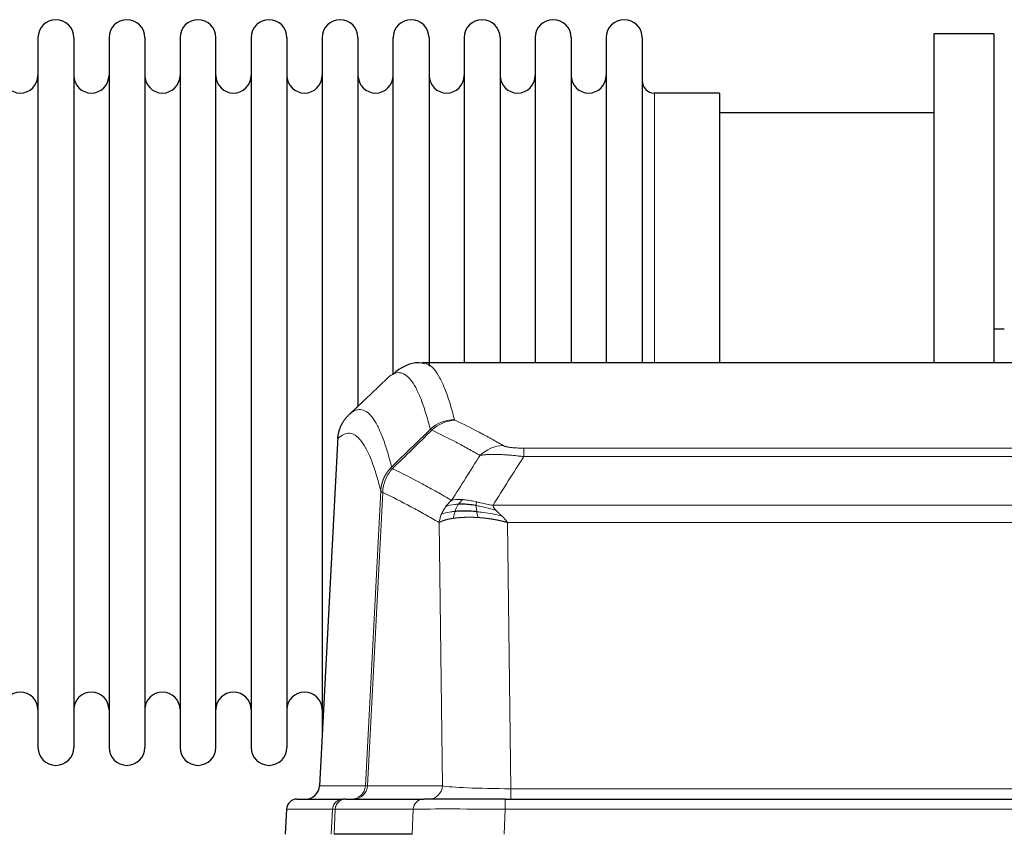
# Model space of a CAD drawing. Header units: inches. Extents: x 0 to 20790, y -12 to 14700.
# Tile 109 of 191: x 4816 to 5096, y 11969 to 12201. Entities that reach past the tile are written whole.
import ezdxf

# ---------------------------------------------------------------- set-up
doc = ezdxf.new("R2010")
doc.units = ezdxf.units.IN
doc.layers.add('1', color=7, linetype='Continuous', true_color=0xffffff)

msp = doc.modelspace()

# ---------------------------------------------------------------- linework, layer by layer
at = {"layer": '1', "color": 2, "linetype": 'Continuous', "lineweight": 25}
for p, q in [((4820.747, 12195.477), (4820.747, 11993.677)), ((4830.947, 12195.477), (4830.947, 11993.677)), ((4840.947, 12195.477), (4840.947, 11993.677)), ((4851.147, 12195.477), (4851.147, 11993.677)), ((4861.147, 12195.477), (4861.147, 11993.677)), ((4871.347, 11993.677), (4871.347, 12195.477)), ((4881.347, 12195.477), (4881.347, 11993.677)), ((4891.547, 12195.477), (4891.547, 11993.677)), ((4901.547, 12195.477), (4901.547, 12094.577)), ((4911.747, 12195.477), (4911.747, 12094.577)), ((4921.747, 12099.805), (4921.747, 12195.477)), ((4931.947, 12195.477), (4931.947, 12102.069)), ((4941.947, 12195.477), (4941.947, 12102.978)), ((4952.147, 12195.477), (4952.147, 12102.978)), ((4962.147, 12195.477), (4962.147, 12102.978)), ((4972.347, 12195.477), (4972.347, 12102.978)), ((4982.347, 12195.477), (4982.347, 12102.978)), ((4992.547, 12195.477), (4992.547, 12102.978)), ((5075.547, 12196.577), (5075.547, 12102.98)), ((5092.547, 12196.577), (5075.547, 12196.577)), ((5092.547, 12196.577), (5092.547, 12102.98)), ((5014.547, 12179.727), (4996.047, 12179.727)), ((5014.547, 12179.727), (5014.547, 12102.974)), ((5075.547, 12174.077), (5014.541, 12174.077)), ((5095.542, 12112.6), (5092.512, 12112.6)), ((5192.98, 12102.972), (4930.112, 12102.972)), ((4901.547, 12094.577), (4901.547, 11997.356)), ((4911.747, 12094.577), (4911.747, 12090.626)), ((4906.045, 12081.952), (4900.77, 11982.76)), ((4894.399, 11978.972), (4907.51, 11978.972)), ((4908.207, 11978.972), (4907.51, 11978.972)), ((4908.207, 11978.972), (4930.381, 11978.972)), ((4953.636, 11978.972), (4930.381, 11978.972)), ((4953.636, 11978.972), (5169.457, 11978.972)), ((4891.389, 11976.132), (4891.008, 11968.972)), ((4927.181, 11968.972), (4904.927, 11968.972))]:
    msp.add_line(p, q, dxfattribs=at)
at = {"layer": '1', "color": 110, "linetype": 'Continuous', "lineweight": 13}
for p, q in [((4996.047, 12179.727), (4996.047, 12102.974)), ((4906.031, 12081.458), (4900.783, 11982.763)), ((4958.875, 12078.765), (5164.218, 12078.765)), ((4958.875, 12076.349), (4958.875, 12078.765)), ((5164.218, 12076.349), (4958.875, 12076.349)), ((4913.849, 11982.763), (4918.226, 12066.632)), ((4918.782, 12066.155), (4914.43, 11982.763)), ((4950.144, 12062.519), (5172.949, 12062.519)), ((4935.782, 11982.763), (4934.824, 12057.61)), ((5168.836, 12057.62), (4954.257, 12057.62)), ((4954.257, 12057.62), (4955.225, 11981.937)), ((4900.783, 11982.763), (4913.849, 11982.763)), ((4914.43, 11982.763), (4935.782, 11982.763)), ((4955.225, 11981.937), (5167.868, 11981.937)), ((4955.225, 11978.972), (4955.225, 11981.937)), ((4953.636, 11976.129), (4953.636, 11978.972)), ((4891.405, 11976.129), (4891.024, 11968.972)), ((4904.516, 11976.129), (4891.405, 11976.129)), ((4904.142, 11968.972), (4904.516, 11976.129)), ((4905.3, 11976.129), (4904.927, 11968.972)), ((4927.474, 11976.129), (4905.3, 11976.129)), ((4927.181, 11968.972), (4927.474, 11976.129)), ((4953.636, 11976.129), (4953.343, 11968.972)), ((5169.457, 11976.129), (4953.636, 11976.129))]:
    msp.add_line(p, q, dxfattribs=at)
at = {"layer": '1', "color": 2, "linetype": 'Continuous', "lineweight": 25}
for centre, radius, start, end in [((4825.847, 12195.477), 5.1, 0, 180), ((4846.047, 12195.477), 5.1, 0, 180), ((4866.247, 12195.477), 5.1, 0, 180), ((4886.447, 12195.477), 5.1, 0, 180), ((4906.647, 12195.477), 5.1, 0, 180), ((4926.847, 12195.477), 5.1, 0, 180), ((4947.047, 12195.477), 5.1, 0, 180), ((4967.247, 12195.477), 5.1, 0, 180), ((4987.447, 12195.477), 5.1, 0, 180), ((4815.747, 12184.727), 5, 180, 0), ((4835.947, 12184.727), 5, 180, 0), ((4856.147, 12184.727), 5, 180, 0), ((4876.347, 12184.727), 5, 180, 0), ((4896.547, 12184.727), 5, 180, 0), ((4916.747, 12184.727), 5, 180, 0), ((4936.947, 12184.727), 5, 180, 0), ((4957.147, 12184.727), 5, 180, 0), ((4977.347, 12184.727), 5, 180, 0), ((4996.047, 12183.227), 3.5, 180, 270), ((4815.747, 12004.427), 5, 0, 180), ((4835.947, 12004.427), 5, 0, 180), ((4856.147, 12004.427), 5, 0, 180), ((4876.347, 12004.427), 5, 0, 180), ((4896.547, 12004.427), 5, 0, 180), ((4825.847, 11993.677), 5.1, 180, 0), ((4846.047, 11993.677), 5.1, 180, 0), ((4866.247, 11993.677), 5.1, 180, 0), ((4886.447, 11993.677), 5.1, 180, 0)]:
    msp.add_arc(centre, radius, start, end, dxfattribs=at)
at = {"layer": '1', "color": 110, "linetype": 'Continuous', "lineweight": 13}
for centre, major_axis, ratio, start_param, end_param in [((4939.179, 12076.916), (-9.695, -2.45), 0.9931439, 4.4664808, 5.2238901), ((4939.367, 12076.755), (-4.281, -9.037), 0.9659395, 3.5975691, 4.3432065), ((4953.028, 12069.609), (-4.97, -8.677), 0.9635717, 3.6779385, 4.4208965), ((4909.857, 11982.972), (0, 4), 0.9993908, 3.1415927, 4.6600291), ((4910.554, 11982.972), (0, 4), 0.9702957, 3.1415927, 4.6600291), ((4933.875, 11982.972), (20.038, 0.208), 0.001459, 3.176361, 3.3855124), ((4931.906, 11982.972), (0, 4), 0.9702957, 3.1415927, 4.6600291), ((4955.145, 11982.972), (-20.002, 0.052), 0.0517476, 0.2535919, 1.5749043), ((4907.51, 11975.972), (0, 3), 0.9993908, 0, 1.5184364), ((4908.207, 11975.972), (0, 3), 0.9702957, 0, 1.5184364), ((4930.381, 11975.972), (0, 3), 0.9702957, 0, 1.5184364), ((4931.528, 11975.972), (-27.029, 0.156), 0.000812, 6.0391365, 6.248288), ((4953.688, 11975.972), (-27.018, 0.123), 0.0058026, 4.7143189, 6.0386286)]:
    msp.add_ellipse(centre, major_axis=major_axis, ratio=ratio, start_param=start_param, end_param=end_param, dxfattribs=at)
at = {"layer": '1', "color": 2, "linetype": 'Continuous', "lineweight": 25}
for centre, major_axis, start_param, end_param in [((4896.791, 11982.972), (0, 4), 3.1415927, 4.6600291), ((4894.399, 11975.972), (0, 3), 0, 1.5184364)]:
    msp.add_ellipse(centre, major_axis=major_axis, ratio=0.9993908, start_param=start_param, end_param=end_param, dxfattribs=at)
for points, knots in [([(4930.67, 12102.78), (4930.409, 12102.856), (4927.878, 12103.507), (4924.087, 12101.758), (4922.203, 12100.249), (4921.734, 12099.731)], [0, 0, 0, 0, 0.0751829, 0.7405349, 1, 1, 1, 1]), ([(4906.031, 12081.458), (4906.06, 12082.09), (4906.15, 12082.718), (4906.373, 12083.636), (4906.462, 12083.939), (4906.668, 12084.533), (4906.785, 12084.825), (4907.046, 12085.396), (4907.191, 12085.675), (4907.505, 12086.218), (4907.675, 12086.482), (4908.039, 12086.991), (4908.233, 12087.237), (4908.643, 12087.709), (4908.86, 12087.934), (4909.086, 12088.149)], [0, 0, 0, 0, 0.25, 0.25, 0.375, 0.375, 0.5, 0.5, 0.625, 0.625, 0.75, 0.75, 0.875, 0.875, 1, 1, 1, 1]), ([(4945.376, 12062.429), (4945.147, 12062.468), (4944.92, 12062.505), (4944.018, 12062.64), (4943.359, 12062.719), (4942.089, 12062.822), (4941.479, 12062.848), (4940.707, 12062.845), (4940.518, 12062.842), (4940.332, 12062.835)], [0, 0, 0, 0, 0.125, 0.125, 0.5, 0.5, 0.875, 0.875, 1, 1, 1, 1]), ([(4945.544, 12060.687), (4945.255, 12060.714), (4944.969, 12060.738), (4943.835, 12060.821), (4943.012, 12060.856), (4941.447, 12060.874), (4940.706, 12060.858), (4939.787, 12060.806), (4939.564, 12060.79), (4939.346, 12060.772)], [0, 0, 0, 0, 0.125, 0.125, 0.5, 0.5, 0.875, 0.875, 1, 1, 1, 1])]:
    msp.add_open_spline(points, degree=3, knots=knots, dxfattribs=at)
at = {"layer": '1', "color": 110, "linetype": 'Continuous', "lineweight": 13}
for points, knots in [([(4930.199, 12102.972), (4930.293, 12102.972), (4930.916, 12102.943), (4931.529, 12102.719), (4932.3, 12102.222), (4932.682, 12101.92), (4933.061, 12101.539), (4933.312, 12101.268), (4933.437, 12101.123), (4934.061, 12100.356), (4934.552, 12099.602), (4935.277, 12098.258), (4935.517, 12097.775), (4935.993, 12096.739), (4936.229, 12096.186), (4936.931, 12094.421), (4937.852, 12091.787), (4938.742, 12088.59), (4939.179, 12086.851)], [0, 0, 0, 0, 0.0285367, 0.1904473, 0.1904473, 0.2714026, 0.3118802, 0.3118802, 0.3523578, 0.3523578, 0.5142684, 0.5142684, 0.5952236, 0.5952236, 0.6761789, 0.6761789, 0.8380895, 1, 1, 1, 1]), ([(4932.312, 12084.113), (4931.874, 12085.85), (4930.982, 12089.044), (4930.06, 12091.676), (4929.357, 12093.44), (4929.121, 12093.993), (4928.645, 12095.028), (4928.404, 12095.511), (4927.678, 12096.854), (4927.186, 12097.608), (4926.562, 12098.375), (4926.437, 12098.52), (4926.185, 12098.791), (4925.806, 12099.172), (4925.423, 12099.474), (4924.651, 12099.971), (4923.608, 12100.353), (4921.998, 12100.082), (4920.896, 12099.338), (4920.338, 12098.826)], [0, 0, 0, 0, 0.125, 0.25, 0.25, 0.3125, 0.3125, 0.375, 0.375, 0.5, 0.5, 0.53125, 0.53125, 0.5625, 0.625, 0.625, 0.75, 0.875, 1, 1, 1, 1]), ([(4909.086, 12088.149), (4909.657, 12088.703), (4910.785, 12089.517), (4912.43, 12089.862), (4913.497, 12089.508), (4914.285, 12089.024), (4914.676, 12088.727), (4915.128, 12088.284), (4915.32, 12088.074), (4915.448, 12087.929), (4915.512, 12087.855), (4915.831, 12087.47), (4916.211, 12086.954), (4916.648, 12086.256), (4916.835, 12085.937), (4916.959, 12085.719), (4917.021, 12085.608), (4917.577, 12084.587), (4918.55, 12082.482), (4919.961, 12078.45), (4920.869, 12075.179), (4921.315, 12073.398)], [0, 0, 0, 0, 0.125, 0.25, 0.375, 0.375, 0.4375, 0.46875, 0.484375, 0.484375, 0.5, 0.5, 0.5625, 0.59375, 0.609375, 0.609375, 0.625, 0.625, 0.75, 0.875, 1, 1, 1, 1]), ([(4939.367, 12086.69), (4939.311, 12086.716), (4939.268, 12086.743), (4939.205, 12086.797), (4939.186, 12086.824), (4939.179, 12086.851)], [0, 0, 0, 0, 0.5, 0.5, 1, 1, 1, 1]), ([(4939.367, 12086.69), (4941.652, 12085.603), (4943.934, 12084.461), (4947.349, 12082.668), (4948.486, 12082.056), (4950.759, 12080.806), (4951.894, 12080.167), (4953.028, 12079.515)], [0, 0, 0, 0, 0.5, 0.5, 0.75, 0.75, 1, 1, 1, 1]), ([(4918.226, 12066.632), (4917.781, 12068.411), (4916.875, 12071.679), (4915.468, 12075.711), (4914.498, 12077.819), (4913.944, 12078.842), (4913.882, 12078.953), (4913.758, 12079.171), (4913.572, 12079.492), (4913.135, 12080.192), (4912.757, 12080.71), (4912.439, 12081.096), (4912.375, 12081.171), (4912.247, 12081.317), (4912.056, 12081.528), (4911.605, 12081.974), (4911.215, 12082.274), (4910.429, 12082.765), (4909.366, 12083.129), (4907.725, 12082.803), (4906.6, 12082.004), (4906.031, 12081.458)], [0, 0, 0, 0, 0.125, 0.25, 0.375, 0.375, 0.390625, 0.390625, 0.40625, 0.4375, 0.5, 0.5, 0.515625, 0.515625, 0.53125, 0.5625, 0.625, 0.625, 0.75, 0.875, 1, 1, 1, 1]), ([(4946.448, 12076.69), (4945.313, 12077.343), (4944.176, 12077.982), (4941.901, 12079.233), (4940.762, 12079.846), (4937.343, 12081.641), (4935.059, 12082.784), (4932.771, 12083.873)], [0, 0, 0, 0, 0.25, 0.25, 0.5, 0.5, 1, 1, 1, 1]), ([(4958.875, 12078.765), (4958.693, 12078.765), (4958.51, 12078.766), (4958.146, 12078.771), (4957.967, 12078.774), (4957.611, 12078.783), (4957.436, 12078.789), (4957.089, 12078.803), (4956.918, 12078.811), (4956.707, 12078.823), (4956.665, 12078.826), (4956.581, 12078.831), (4956.457, 12078.839), (4956.335, 12078.847), (4956.097, 12078.865), (4955.789, 12078.891), (4955.502, 12078.922), (4955.329, 12078.942), (4955.294, 12078.946), (4955.226, 12078.954), (4955.193, 12078.959), (4955.092, 12078.972), (4955.028, 12078.98), (4954.838, 12079.007), (4954.719, 12079.026), (4954.492, 12079.065), (4954.385, 12079.085), (4954.182, 12079.126), (4954.087, 12079.147), (4953.974, 12079.174), (4953.951, 12079.179), (4953.907, 12079.19), (4953.886, 12079.196), (4953.822, 12079.213), (4953.781, 12079.224), (4953.662, 12079.257), (4953.589, 12079.28), (4953.452, 12079.326), (4953.388, 12079.349), (4953.212, 12079.419), (4953.112, 12079.467), (4953.028, 12079.515)], [0, 0, 0, 0, 0.0625, 0.0625, 0.125, 0.125, 0.1875, 0.1875, 0.25, 0.25, 0.265625, 0.265625, 0.28125, 0.3125, 0.3125, 0.375, 0.4375, 0.4375, 0.453125, 0.453125, 0.46875, 0.46875, 0.5, 0.5, 0.5625, 0.5625, 0.625, 0.625, 0.6875, 0.6875, 0.703125, 0.703125, 0.71875, 0.71875, 0.75, 0.75, 0.8125, 0.8125, 0.875, 0.875, 1, 1, 1, 1]), ([(4958.875, 12076.349), (4958.54, 12076.392), (4958.207, 12076.433), (4957.544, 12076.511), (4957.216, 12076.548), (4956.24, 12076.652), (4955.602, 12076.713), (4954.9, 12076.771), (4954.822, 12076.777), (4954.666, 12076.789), (4954.589, 12076.796), (4954.357, 12076.813), (4954.204, 12076.824), (4953.75, 12076.856), (4953.155, 12076.894), (4952.582, 12076.921), (4952.161, 12076.939), (4951.952, 12076.947), (4951.747, 12076.953), (4951.611, 12076.957), (4951.543, 12076.959), (4950.937, 12076.974), (4950.429, 12076.978), (4949.71, 12076.97), (4949.478, 12076.965), (4949.139, 12076.954), (4949.028, 12076.95), (4948.81, 12076.94), (4948.702, 12076.935), (4948.175, 12076.905), (4947.787, 12076.873), (4947.072, 12076.793), (4946.745, 12076.745), (4946.448, 12076.69)], [0, 0, 0, 0, 0.0625, 0.0625, 0.125, 0.125, 0.25, 0.25, 0.265625, 0.265625, 0.28125, 0.28125, 0.3125, 0.3125, 0.375, 0.4375, 0.4375, 0.46875, 0.484375, 0.484375, 0.5, 0.5, 0.625, 0.625, 0.6875, 0.6875, 0.71875, 0.71875, 0.75, 0.75, 0.875, 0.875, 1, 1, 1, 1]), ([(4918.226, 12066.632), (4918.227, 12066.649), (4918.228, 12066.682), (4918.232, 12066.733), (4918.235, 12066.784), (4918.238, 12066.834), (4918.242, 12066.885), (4918.246, 12066.936), (4918.251, 12066.986), (4918.255, 12067.037), (4918.26, 12067.088), (4918.265, 12067.138), (4918.27, 12067.189), (4918.276, 12067.239), (4918.282, 12067.29), (4918.288, 12067.34), (4918.294, 12067.39), (4918.301, 12067.441), (4918.308, 12067.491), (4918.315, 12067.541), (4918.322, 12067.592), (4918.33, 12067.642), (4918.338, 12067.692), (4918.346, 12067.742), (4918.354, 12067.792), (4918.363, 12067.842), (4918.372, 12067.892), (4918.381, 12067.942), (4918.39, 12067.992), (4918.4, 12068.042), (4918.41, 12068.092), (4918.42, 12068.142), (4918.43, 12068.191), (4918.441, 12068.241), (4918.452, 12068.291), (4918.463, 12068.34), (4918.474, 12068.39), (4918.486, 12068.439), (4918.498, 12068.488), (4918.51, 12068.538), (4918.522, 12068.587), (4918.535, 12068.636), (4918.548, 12068.685), (4918.561, 12068.734), (4918.574, 12068.783), (4918.588, 12068.832), (4918.602, 12068.881), (4918.616, 12068.93), (4918.63, 12068.979), (4918.645, 12069.027), (4918.659, 12069.076), (4918.674, 12069.124), (4918.69, 12069.173), (4918.705, 12069.221), (4918.721, 12069.269), (4918.737, 12069.318), (4918.753, 12069.366), (4918.77, 12069.414), (4918.787, 12069.462), (4918.804, 12069.51), (4918.821, 12069.557), (4918.838, 12069.605), (4918.856, 12069.653), (4918.874, 12069.7), (4918.892, 12069.748), (4918.911, 12069.795), (4918.929, 12069.842), (4918.948, 12069.889), (4918.967, 12069.936), (4918.987, 12069.983), (4919.006, 12070.03), (4919.026, 12070.077), (4919.046, 12070.123), (4919.067, 12070.17), (4919.087, 12070.216), (4919.108, 12070.263), (4919.135, 12070.322), (4919.169, 12070.395), (4919.21, 12070.481), (4919.251, 12070.567), (4919.294, 12070.652), (4919.337, 12070.737), (4919.381, 12070.821), (4919.426, 12070.905), (4919.471, 12070.989), (4919.518, 12071.072), (4919.565, 12071.155), (4919.613, 12071.237), (4919.661, 12071.319), (4919.711, 12071.4), (4919.761, 12071.481), (4919.812, 12071.562), (4919.864, 12071.642), (4919.916, 12071.721), (4919.969, 12071.8), (4920.023, 12071.878), (4920.078, 12071.956), (4920.133, 12072.034), (4920.189, 12072.111), (4920.246, 12072.187), (4920.303, 12072.263), (4920.362, 12072.338), (4920.421, 12072.413), (4920.48, 12072.487), (4920.54, 12072.561), (4920.601, 12072.634), (4920.663, 12072.706), (4920.725, 12072.778), (4920.788, 12072.849), (4920.852, 12072.92), (4920.916, 12072.99), (4920.981, 12073.06), (4921.047, 12073.128), (4921.113, 12073.197), (4921.18, 12073.264), (4921.247, 12073.331), (4921.292, 12073.376), (4921.315, 12073.398)], [0, 0, 0, 0, 0.0066687, 0.0133374, 0.0200061, 0.0266746, 0.0333432, 0.0400116, 0.0466801, 0.0533484, 0.0600168, 0.066685, 0.0733532, 0.0800214, 0.0866895, 0.0933575, 0.1000255, 0.1066935, 0.1133614, 0.1200292, 0.126697, 0.1333647, 0.1400324, 0.1467001, 0.1533676, 0.1600352, 0.1667026, 0.1733701, 0.1800374, 0.1867047, 0.193372, 0.2000392, 0.2067064, 0.2133735, 0.2200405, 0.2267075, 0.2333745, 0.2400414, 0.2467082, 0.253375, 0.2600418, 0.2667085, 0.2733751, 0.2800417, 0.2867082, 0.2933747, 0.3000412, 0.3067075, 0.3133739, 0.3200401, 0.3267064, 0.3333725, 0.3400387, 0.3467047, 0.3533708, 0.3600367, 0.3667026, 0.3733685, 0.3800343, 0.3867001, 0.3933658, 0.4000315, 0.4066971, 0.4133626, 0.4200281, 0.4266936, 0.433359, 0.4400243, 0.4466896, 0.4533549, 0.4600201, 0.4666852, 0.4733503, 0.4800154, 0.4866804, 0.4933453, 0.5000102, 0.5125098, 0.5250093, 0.5375088, 0.5500082, 0.5625077, 0.5750071, 0.5875066, 0.600006, 0.6125054, 0.6250049, 0.6375043, 0.6500037, 0.6625032, 0.6750026, 0.6875021, 0.7000016, 0.7125011, 0.7250006, 0.7375001, 0.7499997, 0.7624993, 0.7749989, 0.7874985, 0.7999982, 0.812498, 0.8249977, 0.8374975, 0.8499974, 0.8624973, 0.8749972, 0.8874972, 0.8999973, 0.9124974, 0.9249976, 0.9374978, 0.9499981, 0.9624985, 0.9749989, 0.9874994, 1, 1, 1, 1]), ([(4918.782, 12066.155), (4918.803, 12066.786), (4918.881, 12067.414), (4919.145, 12068.642), (4919.33, 12069.243), (4919.802, 12070.395), (4920.087, 12070.947), (4920.746, 12071.985), (4921.118, 12072.47), (4921.527, 12072.914)], [0, 0, 0, 0, 0.25, 0.25, 0.5, 0.5, 0.75, 0.75, 1, 1, 1, 1]), ([(4921.527, 12072.914), (4921.452, 12073.003), (4921.41, 12073.1), (4921.352, 12073.273), (4921.336, 12073.349), (4921.315, 12073.398)], [0, 0, 0, 0, 0.5, 0.5, 1, 1, 1, 1]), ([(4921.527, 12072.914), (4924.349, 12071.576), (4927.165, 12070.155), (4931.379, 12067.9), (4932.781, 12067.128), (4935.584, 12065.543), (4936.983, 12064.73), (4938.381, 12063.896)], [0, 0, 0, 0, 0.5, 0.5, 0.75, 0.75, 1, 1, 1, 1]), ([(4918.782, 12066.155), (4918.777, 12066.158), (4918.767, 12066.165), (4918.752, 12066.174), (4918.736, 12066.184), (4918.721, 12066.194), (4918.706, 12066.204), (4918.691, 12066.213), (4918.675, 12066.223), (4918.66, 12066.233), (4918.644, 12066.243), (4918.629, 12066.253), (4918.614, 12066.263), (4918.598, 12066.273), (4918.583, 12066.283), (4918.568, 12066.293), (4918.553, 12066.303), (4918.538, 12066.313), (4918.523, 12066.323), (4918.508, 12066.333), (4918.493, 12066.343), (4918.479, 12066.354), (4918.465, 12066.364), (4918.451, 12066.374), (4918.437, 12066.384), (4918.423, 12066.394), (4918.41, 12066.405), (4918.389, 12066.421), (4918.363, 12066.443), (4918.335, 12066.469), (4918.311, 12066.493), (4918.292, 12066.515), (4918.276, 12066.535), (4918.263, 12066.553), (4918.253, 12066.569), (4918.245, 12066.583), (4918.239, 12066.596), (4918.235, 12066.606), (4918.231, 12066.615), (4918.229, 12066.622), (4918.227, 12066.627), (4918.226, 12066.63), (4918.226, 12066.631), (4918.226, 12066.632)], [0, 0, 0, 0, 0.0155037, 0.0313049, 0.0474035, 0.0637997, 0.0804935, 0.097485, 0.1147743, 0.1323613, 0.1502462, 0.1684289, 0.1869096, 0.2056883, 0.224765, 0.2441397, 0.2638126, 0.2837835, 0.3040527, 0.32462, 0.3454856, 0.3666494, 0.3881116, 0.409872, 0.4319308, 0.454288, 0.4769435, 0.4998975, 0.5635611, 0.6228928, 0.6778927, 0.7285606, 0.7748966, 0.8169007, 0.8545729, 0.8879131, 0.9169214, 0.9415977, 0.9619421, 0.9779545, 0.989635, 0.9969835, 1, 1, 1, 1]), ([(4934.824, 12057.61), (4933.494, 12058.396), (4932.161, 12059.164), (4929.494, 12060.663), (4928.158, 12061.394), (4924.147, 12063.53), (4921.468, 12064.88), (4918.782, 12066.155)], [0, 0, 0, 0, 0.25, 0.25, 0.5, 0.5, 1, 1, 1, 1]), ([(4936.674, 12062.089), (4936.92, 12062.42), (4937.186, 12062.737), (4937.757, 12063.341), (4938.06, 12063.627), (4938.381, 12063.896)], [0, 0, 0, 0, 0.5, 0.5, 1, 1, 1, 1]), ([(4940.332, 12062.835), (4939.961, 12062.822), (4939.604, 12062.796), (4938.243, 12062.645), (4937.373, 12062.42), (4936.674, 12062.089)], [0, 0, 0, 0, 0.25, 0.25, 1, 1, 1, 1]), ([(4941.556, 12064.157), (4941.258, 12064.183), (4940.967, 12064.199), (4939.84, 12064.214), (4939.074, 12064.121), (4938.381, 12063.896)], [0, 0, 0, 0, 0.25, 0.25, 1, 1, 1, 1]), ([(4939.346, 12060.772), (4939.377, 12060.863), (4939.409, 12060.954), (4939.544, 12061.318), (4939.657, 12061.59), (4939.906, 12062.115), (4940.043, 12062.368), (4940.234, 12062.683), (4940.283, 12062.76), (4940.332, 12062.835)], [0, 0, 0, 0, 0.125, 0.125, 0.5, 0.5, 0.875, 0.875, 1, 1, 1, 1]), ([(4940.332, 12062.835), (4940.431, 12062.985), (4940.532, 12063.127), (4940.789, 12063.455), (4940.946, 12063.629), (4941.257, 12063.93), (4941.41, 12064.056), (4941.556, 12064.157)], [0, 0, 0, 0, 0.25, 0.25, 0.625, 0.625, 1, 1, 1, 1]), ([(4945.526, 12063.462), (4945.346, 12063.502), (4945.167, 12063.541), (4944.46, 12063.695), (4943.945, 12063.802), (4942.951, 12063.983), (4942.472, 12064.058), (4941.857, 12064.129), (4941.706, 12064.145), (4941.556, 12064.157)], [0, 0, 0, 0, 0.125, 0.125, 0.5, 0.5, 0.875, 0.875, 1, 1, 1, 1]), ([(4945.376, 12062.429), (4945.374, 12062.553), (4945.376, 12062.669), (4945.389, 12062.934), (4945.405, 12063.071), (4945.453, 12063.301), (4945.485, 12063.393), (4945.526, 12063.462)], [0, 0, 0, 0, 0.25, 0.25, 0.625, 0.625, 1, 1, 1, 1]), ([(4951.014, 12061.075), (4949.604, 12061.497), (4948.167, 12061.873), (4946.297, 12062.263), (4945.833, 12062.351), (4945.376, 12062.429)], [0, 0, 0, 0, 0.75, 0.75, 1, 1, 1, 1]), ([(4945.544, 12060.687), (4945.532, 12060.765), (4945.52, 12060.842), (4945.476, 12061.152), (4945.447, 12061.384), (4945.403, 12061.828), (4945.388, 12062.041), (4945.378, 12062.303), (4945.376, 12062.367), (4945.376, 12062.429)], [0, 0, 0, 0, 0.125, 0.125, 0.5, 0.5, 0.875, 0.875, 1, 1, 1, 1]), ([(4950.144, 12062.519), (4948.923, 12062.707), (4947.747, 12062.964), (4946.253, 12063.299), (4945.886, 12063.382), (4945.526, 12063.462)], [0, 0, 0, 0, 0.75, 0.75, 1, 1, 1, 1]), ([(4951.014, 12061.075), (4950.896, 12061.202), (4950.786, 12061.328), (4950.537, 12061.637), (4950.412, 12061.819), (4950.226, 12062.175), (4950.165, 12062.349), (4950.144, 12062.519)], [0, 0, 0, 0, 0.25, 0.25, 0.625, 0.625, 1, 1, 1, 1]), ([(4934.824, 12057.61), (4934.882, 12058.007), (4934.964, 12058.402), (4935.177, 12059.184), (4935.309, 12059.57), (4935.464, 12059.949)], [0, 0, 0, 0, 0.5, 0.5, 1, 1, 1, 1]), ([(4935.464, 12059.949), (4935.62, 12060.324), (4935.8, 12060.692), (4936.204, 12061.408), (4936.429, 12061.755), (4936.674, 12062.089)], [0, 0, 0, 0, 0.5, 0.5, 1, 1, 1, 1]), ([(4939.346, 12060.772), (4938.911, 12060.736), (4938.501, 12060.691), (4936.972, 12060.474), (4936.076, 12060.234), (4935.464, 12059.949)], [0, 0, 0, 0, 0.25, 0.25, 1, 1, 1, 1]), ([(4938.856, 12058.811), (4938.892, 12059.011), (4938.935, 12059.235), (4939.04, 12059.714), (4939.102, 12059.97), (4939.228, 12060.411), (4939.285, 12060.591), (4939.346, 12060.772)], [0, 0, 0, 0, 0.375, 0.375, 0.75, 0.75, 1, 1, 1, 1]), ([(4945.859, 12059.037), (4945.826, 12059.199), (4945.786, 12059.385), (4945.704, 12059.787), (4945.662, 12060.004), (4945.594, 12060.379), (4945.568, 12060.533), (4945.544, 12060.687)], [0, 0, 0, 0, 0.375, 0.375, 0.75, 0.75, 1, 1, 1, 1]), ([(4952.686, 12059.457), (4950.913, 12059.908), (4949.084, 12060.255), (4946.71, 12060.568), (4946.122, 12060.634), (4945.544, 12060.687)], [0, 0, 0, 0, 0.75, 0.75, 1, 1, 1, 1]), ([(4952.686, 12059.457), (4952.612, 12059.528), (4952.538, 12059.599), (4952.242, 12059.881), (4952.02, 12060.087), (4951.593, 12060.491), (4951.387, 12060.689), (4951.135, 12060.947), (4951.074, 12061.011), (4951.014, 12061.075)], [0, 0, 0, 0, 0.125, 0.125, 0.5, 0.5, 0.875, 0.875, 1, 1, 1, 1]), ([(4938.856, 12058.811), (4938.845, 12058.81), (4938.821, 12058.806), (4938.786, 12058.801), (4938.751, 12058.795), (4938.715, 12058.79), (4938.679, 12058.784), (4938.642, 12058.779), (4938.605, 12058.773), (4938.568, 12058.767), (4938.53, 12058.761), (4938.492, 12058.754), (4938.454, 12058.748), (4938.415, 12058.741), (4938.376, 12058.735), (4938.337, 12058.728), (4938.297, 12058.721), (4938.257, 12058.714), (4938.216, 12058.706), (4938.176, 12058.699), (4938.134, 12058.691), (4938.093, 12058.684), (4938.052, 12058.676), (4938.01, 12058.668), (4937.967, 12058.66), (4937.925, 12058.652), (4937.882, 12058.643), (4937.839, 12058.635), (4937.796, 12058.626), (4937.753, 12058.617), (4937.709, 12058.608), (4937.665, 12058.599), (4937.621, 12058.59), (4937.577, 12058.58), (4937.532, 12058.57), (4937.488, 12058.561), (4937.443, 12058.551), (4937.398, 12058.541), (4937.353, 12058.53), (4937.308, 12058.52), (4937.262, 12058.509), (4937.217, 12058.498), (4937.171, 12058.488), (4937.125, 12058.476), (4937.079, 12058.465), (4937.034, 12058.454), (4936.988, 12058.442), (4936.941, 12058.43), (4936.895, 12058.418), (4936.849, 12058.406), (4936.803, 12058.394), (4936.757, 12058.382), (4936.71, 12058.369), (4936.664, 12058.356), (4936.618, 12058.343), (4936.572, 12058.33), (4936.526, 12058.317), (4936.48, 12058.303), (4936.433, 12058.289), (4936.387, 12058.276), (4936.342, 12058.261), (4936.296, 12058.247), (4936.25, 12058.233), (4936.204, 12058.218), (4936.159, 12058.203), (4936.114, 12058.188), (4936.069, 12058.173), (4936.024, 12058.158), (4935.979, 12058.142), (4935.934, 12058.127), (4935.89, 12058.111), (4935.846, 12058.095), (4935.802, 12058.078), (4935.758, 12058.062), (4935.715, 12058.045), (4935.671, 12058.028), (4935.629, 12058.011), (4935.586, 12057.994), (4935.544, 12057.977), (4935.502, 12057.959), (4935.461, 12057.941), (4935.419, 12057.923), (4935.379, 12057.905), (4935.338, 12057.887), (4935.298, 12057.868), (4935.259, 12057.85), (4935.22, 12057.831), (4935.181, 12057.812), (4935.143, 12057.792), (4935.106, 12057.773), (4935.068, 12057.753), (4935.032, 12057.733), (4934.996, 12057.713), (4934.96, 12057.693), (4934.925, 12057.672), (4934.891, 12057.652), (4934.857, 12057.631), (4934.835, 12057.617), (4934.824, 12057.61)], [0, 0, 0, 0, 0.0060657, 0.012223, 0.0184718, 0.0248123, 0.0312443, 0.0377679, 0.0443831, 0.0510899, 0.0578883, 0.0647782, 0.0717598, 0.0788329, 0.0859977, 0.093254, 0.1006019, 0.1080414, 0.1155725, 0.1231952, 0.1309095, 0.1387154, 0.1466129, 0.1546019, 0.1626826, 0.1708549, 0.1791188, 0.1874742, 0.1959213, 0.20446, 0.2130903, 0.2218121, 0.2306256, 0.2395307, 0.2485274, 0.2576156, 0.2667955, 0.276067, 0.2854301, 0.2948848, 0.3044311, 0.314069, 0.3237985, 0.3336196, 0.3435324, 0.3535367, 0.3636326, 0.3738202, 0.3840993, 0.3944701, 0.4049324, 0.4154864, 0.426132, 0.4368691, 0.4476979, 0.4586183, 0.4696303, 0.480734, 0.4919292, 0.503216, 0.5145945, 0.5260645, 0.5376262, 0.5492795, 0.5610244, 0.5728609, 0.584789, 0.5968087, 0.60892, 0.621123, 0.6334175, 0.6458037, 0.6582815, 0.6708509, 0.6835119, 0.6962645, 0.7091087, 0.7220445, 0.735072, 0.748191, 0.7614017, 0.774704, 0.7880979, 0.8015834, 0.8151605, 0.8288293, 0.8425896, 0.8564416, 0.8703852, 0.8844204, 0.8985472, 0.9127656, 0.9270756, 0.9414773, 0.9559705, 0.9705554, 0.9852319, 1, 1, 1, 1]), ([(4945.859, 12059.037), (4945.837, 12059.038), (4945.793, 12059.041), (4945.727, 12059.045), (4945.661, 12059.049), (4945.595, 12059.052), (4945.529, 12059.056), (4945.463, 12059.06), (4945.397, 12059.063), (4945.33, 12059.067), (4945.264, 12059.07), (4945.198, 12059.073), (4945.131, 12059.076), (4945.065, 12059.079), (4944.998, 12059.082), (4944.931, 12059.084), (4944.865, 12059.087), (4944.798, 12059.089), (4944.731, 12059.092), (4944.665, 12059.094), (4944.598, 12059.096), (4944.531, 12059.098), (4944.464, 12059.1), (4944.397, 12059.102), (4944.33, 12059.104), (4944.263, 12059.105), (4944.196, 12059.107), (4944.129, 12059.108), (4944.062, 12059.109), (4943.995, 12059.11), (4943.928, 12059.111), (4943.861, 12059.112), (4943.794, 12059.113), (4943.727, 12059.114), (4943.66, 12059.114), (4943.593, 12059.115), (4943.526, 12059.115), (4943.459, 12059.115), (4943.391, 12059.115), (4943.324, 12059.115), (4943.257, 12059.115), (4943.19, 12059.115), (4943.123, 12059.114), (4943.056, 12059.114), (4942.989, 12059.113), (4942.922, 12059.112), (4942.855, 12059.111), (4942.788, 12059.11), (4942.721, 12059.109), (4942.654, 12059.108), (4942.587, 12059.107), (4942.52, 12059.105), (4942.453, 12059.104), (4942.387, 12059.102), (4942.32, 12059.1), (4942.253, 12059.098), (4942.187, 12059.096), (4942.12, 12059.094), (4942.053, 12059.091), (4941.987, 12059.089), (4941.921, 12059.086), (4941.854, 12059.084), (4941.788, 12059.081), (4941.722, 12059.078), (4941.655, 12059.075), (4941.589, 12059.071), (4941.523, 12059.068), (4941.457, 12059.065), (4941.391, 12059.061), (4941.326, 12059.057), (4941.26, 12059.053), (4941.194, 12059.049), (4941.129, 12059.045), (4941.063, 12059.041), (4940.998, 12059.037), (4940.933, 12059.032), (4940.868, 12059.028), (4940.803, 12059.023), (4940.738, 12059.018), (4940.673, 12059.013), (4940.608, 12059.008), (4940.544, 12059.002), (4940.479, 12058.997), (4940.415, 12058.992), (4940.351, 12058.986), (4940.287, 12058.98), (4940.223, 12058.974), (4940.159, 12058.968), (4940.095, 12058.962), (4940.032, 12058.956), (4939.968, 12058.949), (4939.905, 12058.943), (4939.842, 12058.936), (4939.779, 12058.929), (4939.716, 12058.922), (4939.654, 12058.915), (4939.591, 12058.908), (4939.529, 12058.901), (4939.467, 12058.893), (4939.405, 12058.886), (4939.343, 12058.878), (4939.282, 12058.87), (4939.22, 12058.862), (4939.159, 12058.854), (4939.098, 12058.846), (4939.037, 12058.837), (4938.977, 12058.829), (4938.916, 12058.82), (4938.876, 12058.814), (4938.856, 12058.811)], [0, 0, 0, 0, 0.0082024, 0.0164263, 0.0246716, 0.0329384, 0.0412265, 0.0495362, 0.0578672, 0.0662198, 0.0745938, 0.0829892, 0.0914062, 0.0998446, 0.1083045, 0.1167859, 0.1252887, 0.1338131, 0.1423589, 0.1509263, 0.1595151, 0.1681255, 0.1767574, 0.1854108, 0.1940858, 0.2027822, 0.2115002, 0.2202398, 0.2290008, 0.2377835, 0.2465876, 0.2554134, 0.2642606, 0.2731295, 0.2820199, 0.2909319, 0.2998654, 0.3088206, 0.3177973, 0.3267956, 0.3358154, 0.3448569, 0.35392, 0.3630047, 0.3721109, 0.3812388, 0.3903883, 0.3995594, 0.4087522, 0.4179665, 0.4272025, 0.4364601, 0.4457393, 0.4550402, 0.4643627, 0.4737069, 0.4830727, 0.4924601, 0.5018692, 0.5113, 0.5207524, 0.5302265, 0.5397222, 0.5492397, 0.5587788, 0.5683395, 0.577922, 0.5875261, 0.5971519, 0.6067994, 0.6164686, 0.6261595, 0.6358721, 0.6456064, 0.6553624, 0.6651401, 0.6749395, 0.6847606, 0.6946034, 0.704468, 0.7143542, 0.7242622, 0.734192, 0.7441434, 0.7541166, 0.7641115, 0.7741282, 0.7841666, 0.7942268, 0.8043087, 0.8144123, 0.8245377, 0.8346848, 0.8448538, 0.8550444, 0.8652568, 0.875491, 0.885747, 0.8960247, 0.9063242, 0.9166455, 0.9269886, 0.9373534, 0.9477401, 0.9581485, 0.9685787, 0.9790306, 0.9895044, 1, 1, 1, 1]), ([(4954.257, 12057.62), (4954.234, 12057.626), (4954.19, 12057.639), (4954.124, 12057.657), (4954.057, 12057.676), (4953.991, 12057.694), (4953.924, 12057.712), (4953.857, 12057.731), (4953.79, 12057.749), (4953.723, 12057.766), (4953.656, 12057.784), (4953.588, 12057.802), (4953.521, 12057.82), (4953.453, 12057.837), (4953.386, 12057.854), (4953.318, 12057.872), (4953.25, 12057.889), (4953.183, 12057.906), (4953.115, 12057.923), (4953.046, 12057.94), (4952.978, 12057.956), (4952.91, 12057.973), (4952.842, 12057.99), (4952.773, 12058.006), (4952.705, 12058.022), (4952.636, 12058.038), (4952.567, 12058.055), (4952.498, 12058.07), (4952.43, 12058.086), (4952.361, 12058.102), (4952.291, 12058.118), (4952.222, 12058.133), (4952.153, 12058.149), (4952.084, 12058.164), (4952.014, 12058.179), (4951.945, 12058.194), (4951.875, 12058.209), (4951.806, 12058.224), (4951.736, 12058.239), (4951.666, 12058.253), (4951.596, 12058.268), (4951.526, 12058.282), (4951.456, 12058.296), (4951.386, 12058.311), (4951.316, 12058.325), (4951.245, 12058.339), (4951.175, 12058.352), (4951.105, 12058.366), (4951.034, 12058.38), (4950.964, 12058.393), (4950.893, 12058.406), (4950.822, 12058.42), (4950.752, 12058.433), (4950.681, 12058.446), (4950.61, 12058.459), (4950.539, 12058.471), (4950.468, 12058.484), (4950.397, 12058.497), (4950.326, 12058.509), (4950.255, 12058.521), (4950.184, 12058.533), (4950.112, 12058.545), (4950.041, 12058.557), (4949.97, 12058.569), (4949.898, 12058.581), (4949.827, 12058.592), (4949.755, 12058.604), (4949.684, 12058.615), (4949.612, 12058.626), (4949.54, 12058.637), (4949.469, 12058.648), (4949.397, 12058.659), (4949.325, 12058.67), (4949.253, 12058.681), (4949.182, 12058.691), (4949.11, 12058.701), (4949.038, 12058.712), (4948.966, 12058.722), (4948.894, 12058.732), (4948.822, 12058.742), (4948.75, 12058.751), (4948.678, 12058.761), (4948.605, 12058.77), (4948.533, 12058.78), (4948.461, 12058.789), (4948.389, 12058.798), (4948.317, 12058.807), (4948.245, 12058.816), (4948.172, 12058.825), (4948.1, 12058.833), (4948.028, 12058.842), (4947.955, 12058.85), (4947.883, 12058.858), (4947.811, 12058.866), (4947.738, 12058.874), (4947.666, 12058.882), (4947.594, 12058.89), (4947.521, 12058.898), (4947.449, 12058.905), (4947.377, 12058.912), (4947.304, 12058.92), (4947.232, 12058.927), (4947.16, 12058.934), (4947.087, 12058.94), (4947.015, 12058.947), (4946.942, 12058.954), (4946.87, 12058.96), (4946.798, 12058.966), (4946.725, 12058.973), (4946.653, 12058.979), (4946.581, 12058.985), (4946.509, 12058.99), (4946.436, 12058.996), (4946.364, 12059.002), (4946.292, 12059.007), (4946.22, 12059.012), (4946.147, 12059.017), (4946.075, 12059.022), (4946.003, 12059.027), (4945.931, 12059.032), (4945.883, 12059.035), (4945.859, 12059.037)], [0, 0, 0, 0, 0.007775, 0.0155603, 0.0233558, 0.0311618, 0.038978, 0.0468046, 0.0546416, 0.0624889, 0.0703466, 0.0782147, 0.0860931, 0.093982, 0.1018813, 0.109791, 0.1177112, 0.1256417, 0.1335828, 0.1415343, 0.1494962, 0.1574687, 0.1654516, 0.173445, 0.1814489, 0.1894634, 0.1974883, 0.2055238, 0.2135699, 0.2216264, 0.2296936, 0.2377713, 0.2458596, 0.2539585, 0.2620679, 0.270188, 0.2783187, 0.28646, 0.2946119, 0.3027745, 0.3109477, 0.3191316, 0.3273261, 0.3355314, 0.3437472, 0.3519738, 0.3602111, 0.3684591, 0.3767178, 0.3849872, 0.3932673, 0.4015582, 0.4098598, 0.4181722, 0.4264954, 0.4348293, 0.443174, 0.4515295, 0.4598958, 0.4682728, 0.4766607, 0.4850594, 0.493469, 0.5018893, 0.5103206, 0.5187626, 0.5272155, 0.5356793, 0.544154, 0.5526395, 0.561136, 0.5696433, 0.5781615, 0.5866906, 0.5952307, 0.6037817, 0.6123436, 0.6209165, 0.6295003, 0.638095, 0.6467007, 0.6553174, 0.6639451, 0.6725838, 0.6812334, 0.6898941, 0.6985657, 0.7072484, 0.7159421, 0.7246468, 0.7333625, 0.7420893, 0.7508272, 0.759576, 0.768336, 0.777107, 0.7858891, 0.7946823, 0.8034866, 0.812302, 0.8211284, 0.829966, 0.8388147, 0.8476746, 0.8565455, 0.8654276, 0.8743209, 0.8832252, 0.8921408, 0.9010675, 0.9100054, 0.9189544, 0.9279147, 0.9368861, 0.9458688, 0.9548626, 0.9638676, 0.9728839, 0.9819114, 0.9909501, 1, 1, 1, 1]), ([(4954.257, 12057.62), (4954.104, 12057.866), (4953.928, 12058.105), (4953.545, 12058.572), (4953.338, 12058.799), (4952.98, 12059.168), (4952.833, 12059.314), (4952.686, 12059.457)], [0, 0, 0, 0, 0.375, 0.375, 0.75, 0.75, 1, 1, 1, 1])]:
    msp.add_open_spline(points, degree=3, knots=knots, dxfattribs=at)
at = {"layer": '1', "color": 2, "linetype": 'Continuous', "lineweight": 25}
for points, degree in [([(4920.338, 12098.826), (4918.09, 12096.693), (4915.843, 12094.561), (4913.596, 12092.43)], 3), ([(4913.596, 12092.429), (4909.088, 12088.151)], 1)]:
    msp.add_open_spline(points, degree=degree, dxfattribs=at)
at = {"layer": '1', "color": 110, "linetype": 'Continuous', "lineweight": 13}
for points in [[(4921.315, 12073.398), (4924.98, 12076.97), (4928.646, 12080.541), (4932.312, 12084.113)], [(4932.771, 12083.873), (4929.022, 12080.22), (4925.274, 12076.567), (4921.527, 12072.914)], [(4932.771, 12083.873), (4932.658, 12083.925), (4932.47, 12084.016), (4932.353, 12084.084), (4932.312, 12084.113)], [(4938.381, 12063.896), (4941.055, 12068.165), (4943.744, 12072.429), (4946.448, 12076.69)], [(4958.875, 12076.349), (4955.947, 12071.744), (4953.037, 12067.134), (4950.144, 12062.519)]]:
    msp.add_open_spline(points, degree=3, dxfattribs=at)

doc.saveas('drawing.dxf')
